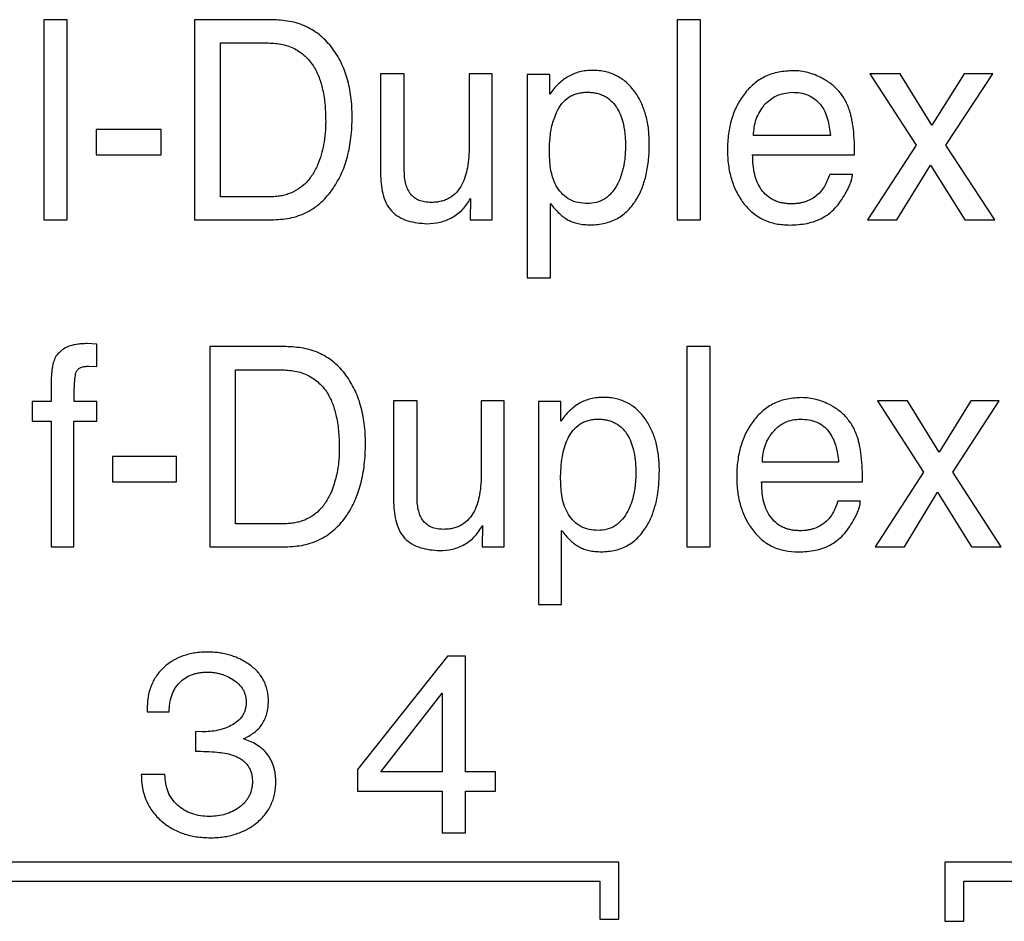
# Model space of a CAD drawing. Header units: inches. Extents: x -388 to 394, y -298 to 253.
# Tile 22 of 31: x 313 to 324, y -23 to -14. Entities that reach past the tile are written whole.
import ezdxf

# ---------------------------------------------------------------- set-up
doc = ezdxf.new("R2010")
doc.units = ezdxf.units.IN

msp = doc.modelspace()

# ---------------------------------------------------------------- linework, layer by layer
at = {"color": 7, "linetype": 'Continuous'}
for p, q in [((313.7277, -13.8061), (313.4817, -13.8061)), ((313.4817, -13.8061), (313.4817, -15.9145)), ((313.7277, -15.9145), (313.7277, -13.8061)), ((315.0702, -13.8061), (315.0702, -15.9145)), ((315.8822, -13.8061), (315.0702, -13.8061)), ((320.1528, -13.8061), (320.1528, -15.9145)), ((320.3987, -13.8061), (320.1528, -13.8061)), ((320.3987, -15.9145), (320.3987, -13.8061)), ((315.3434, -15.6733), (315.3434, -14.0504)), ((315.3434, -14.0504), (315.8274, -14.0504)), ((317.0277, -14.3777), (317.0277, -15.4232)), ((317.2792, -14.3777), (317.0277, -14.3777)), ((317.2792, -15.3974), (317.2792, -14.3777)), ((317.9627, -14.3777), (317.9627, -15.1332)), ((318.2063, -14.3777), (317.9627, -14.3777)), ((318.2063, -15.9145), (318.2063, -14.3777)), ((318.5725, -14.3835), (318.5725, -16.5236)), ((318.8106, -14.3835), (318.5725, -14.3835)), ((318.8106, -14.5902), (318.8106, -14.3835)), ((322.1844, -14.3777), (322.6711, -15.1276)), ((322.5017, -14.3777), (322.1844, -14.3777)), ((322.8379, -14.9178), (322.5017, -14.3777)), ((323.1769, -14.3777), (322.8379, -14.9178)), ((322.9853, -15.1276), (323.4804, -14.3777)), ((323.4804, -14.3777), (323.1769, -14.3777)), ((314.7174, -14.9636), (314.0339, -14.9636)), ((314.0339, -14.9636), (314.0339, -15.231)), ((314.7174, -15.231), (314.7174, -14.9636)), ((321.7685, -15.0239), (320.9565, -15.0239)), ((322.6711, -15.1276), (322.1572, -15.9145)), ((323.4993, -15.9145), (322.9853, -15.1276)), ((314.0339, -15.231), (314.7174, -15.231)), ((320.9486, -15.231), (322.0231, -15.231)), ((322.4686, -15.9145), (322.8213, -15.3398)), ((322.8213, -15.3398), (323.1852, -15.9145)), ((322.0011, -15.435), (321.7606, -15.435)), ((315.8302, -15.6733), (315.3434, -15.6733)), ((317.9765, -15.6906), (317.9737, -15.9145)), ((318.8188, -16.5236), (318.8188, -15.7423)), ((313.4817, -15.9145), (313.7277, -15.9145)), ((315.0702, -15.9145), (315.8795, -15.9145)), ((317.9737, -15.9145), (318.2063, -15.9145)), ((320.1528, -15.9145), (320.3987, -15.9145)), ((322.1572, -15.9145), (322.4686, -15.9145)), ((323.1852, -15.9145), (323.4993, -15.9145)), ((318.5725, -16.5236), (318.8188, -16.5236)), ((314.0419, -17.2229), (313.9392, -17.2175)), ((314.0419, -17.4586), (314.0419, -17.2229)), ((315.229, -17.2488), (315.229, -19.3572)), ((316.0321, -17.2488), (315.229, -17.2488)), ((320.2565, -17.2488), (320.2565, -19.3572)), ((320.4997, -17.2488), (320.2565, -17.2488)), ((320.4997, -19.3572), (320.4997, -17.2488)), ((313.9554, -17.4558), (314.0419, -17.4586)), ((315.4995, -19.1161), (315.4995, -17.4931)), ((315.4995, -17.4931), (315.978, -17.4931)), ((313.5578, -17.6911), (313.5578, -17.8262)), ((313.3577, -17.8262), (313.3577, -18.0329)), ((313.5578, -17.8262), (313.3577, -17.8262)), ((314.0419, -17.8262), (313.8011, -17.8262)), ((314.0419, -18.0329), (314.0419, -17.8262)), ((317.1655, -17.8203), (317.1655, -18.866)), ((317.4143, -17.8203), (317.1655, -17.8203)), ((317.4143, -18.8401), (317.4143, -17.8203)), ((318.0902, -17.8203), (318.0902, -18.5758)), ((318.331, -17.8203), (318.0902, -17.8203)), ((318.331, -19.3572), (318.331, -17.8203)), ((318.6931, -17.8262), (318.6931, -19.9663)), ((318.9284, -17.8262), (318.6931, -17.8262)), ((318.9284, -18.0329), (318.9284, -17.8262)), ((322.2656, -17.8203), (322.7469, -18.5703)), ((322.5792, -17.8203), (322.2656, -17.8203)), ((322.912, -18.3605), (322.5792, -17.8203)), ((323.2471, -17.8203), (322.912, -18.3605)), ((323.058, -18.5703), (323.5472, -17.8203)), ((323.5472, -17.8203), (323.2471, -17.8203)), ((313.3577, -18.0329), (313.5578, -18.0329)), ((313.5578, -18.0329), (313.5578, -19.3572)), ((313.7983, -19.3572), (313.7983, -18.0329)), ((313.7983, -18.0329), (314.0419, -18.0329)), ((314.2045, -18.4064), (314.2045, -18.6737)), ((314.8804, -18.4064), (314.2045, -18.4064)), ((314.8804, -18.6737), (314.8804, -18.4064)), ((321.8547, -18.4667), (321.0516, -18.4667)), ((322.7469, -18.5703), (322.2384, -19.3572)), ((323.5662, -19.3572), (323.058, -18.5703)), ((314.2045, -18.6737), (314.8804, -18.6737)), ((321.0433, -18.6737), (322.1062, -18.6737)), ((322.5468, -19.3572), (322.8958, -18.7825)), ((322.8958, -18.7825), (323.2555, -19.3572)), ((322.0844, -18.8777), (321.8464, -18.8777)), ((315.9808, -19.1161), (315.4995, -19.1161)), ((318.1036, -19.1333), (318.1009, -19.3572)), ((318.9367, -19.9663), (318.9367, -19.185)), ((313.5578, -19.3572), (313.7983, -19.3572)), ((315.229, -19.3572), (316.0293, -19.3572)), ((318.1009, -19.3572), (318.331, -19.3572)), ((320.2565, -19.3572), (320.4997, -19.3572)), ((322.2384, -19.3572), (322.5468, -19.3572)), ((323.2555, -19.3572), (323.5662, -19.3572)), ((318.6931, -19.9663), (318.9367, -19.9663)), ((317.7336, -20.5086), (316.7848, -21.7037)), ((317.9245, -20.5086), (317.7336, -20.5086)), ((317.9245, -21.7264), (317.9245, -20.5086)), ((317.0315, -21.7264), (317.6778, -20.8985)), ((317.6778, -20.8985), (317.6778, -21.7264)), ((314.5697, -21.0697), (314.5697, -21.0949)), ((314.5697, -21.0949), (314.8032, -21.0949)), ((315.0781, -21.3037), (315.0781, -21.51)), ((315.1484, -21.3061), (315.0781, -21.3037)), ((314.7584, -21.7567), (314.509, -21.7567)), ((316.7848, -21.7037), (316.7848, -21.9303)), ((317.6778, -21.7264), (317.0315, -21.7264)), ((318.2394, -21.7264), (317.9245, -21.7264)), ((318.2394, -21.9303), (318.2394, -21.7264)), ((316.7848, -21.9303), (317.6778, -21.9303)), ((317.6778, -21.9303), (317.6778, -22.3706)), ((317.9245, -22.3706), (317.9245, -21.9303)), ((317.9245, -21.9303), (318.2394, -21.9303)), ((317.6778, -22.3706), (317.9245, -22.3706)), ((319.5385, -22.6797), (308.569, -22.6797)), ((319.5385, -23.2791), (319.5385, -22.6797)), ((322.9733, -22.6797), (322.9733, -23.3012)), ((333.9424, -22.6797), (322.9733, -22.6797)), ((308.7688, -22.8795), (319.3387, -22.8795)), ((319.3387, -22.8795), (319.3387, -23.2791)), ((323.1731, -23.3012), (323.1731, -22.8795)), ((323.1731, -22.8795), (333.7426, -22.8795)), ((319.3387, -23.2791), (319.5385, -23.2791)), ((322.9733, -23.3012), (323.1731, -23.3012))]:
    msp.add_line(p, q, dxfattribs=at)
for points, knots in [([(316.5303, -15.5841), (316.5619, -15.5314), (316.6253, -15.4258), (316.675, -15.276), (316.7033, -15.1499), (316.7187, -15.0464), (316.7279, -14.9392), (316.7307, -14.8301), (316.7277, -14.7224), (316.7183, -14.6195), (316.7021, -14.5203), (316.6796, -14.4276), (316.6503, -14.3392), (316.6147, -14.2568), (316.5721, -14.1792), (316.5224, -14.106), (316.465, -14.0371), (316.3999, -13.975), (316.3279, -13.9223), (316.2213, -13.8638), (316.0714, -13.8156), (315.9453, -13.8093), (315.8822, -13.8061)], [0, 0, 0, 0, 0.1839651, 0.3685526, 0.4701763, 0.5716275, 0.6821368, 0.7927188, 0.8989538, 1.0051438, 1.1025794, 1.2000255, 1.2909456, 1.3818276, 1.4689007, 1.5560351, 1.6468274, 1.7375241, 1.8253979, 1.9133708, 2.1019837, 2.2909314, 2.2909314, 2.2909314, 2.2909314]), ([(315.8274, -14.0504), (315.8781, -14.0526), (315.9791, -14.057), (316.121, -14.1025), (316.2383, -14.1852), (316.3265, -14.2905), (316.3856, -14.4128), (316.4244, -14.5531), (316.4475, -14.7089), (316.4499, -14.8213), (316.451, -14.8775)], [0, 0, 0, 0, 0.1516013, 0.3026048, 0.4395313, 0.5768316, 0.7100651, 0.8437381, 1.0124802, 1.1809427, 1.1809427, 1.1809427, 1.1809427]), ([(319.8603, -15.1132), (319.8589, -15.0637), (319.856, -14.9648), (319.8335, -14.8451), (319.806, -14.7553), (319.7817, -14.6939), (319.7527, -14.6357), (319.7182, -14.5795), (319.6774, -14.5254), (319.6304, -14.476), (319.5788, -14.4338), (319.5235, -14.3994), (319.464, -14.3729), (319.4003, -14.3538), (319.3334, -14.3427), (319.2644, -14.3393), (319.1955, -14.3428), (319.129, -14.3544), (319.0662, -14.3745), (319.0075, -14.4023), (318.953, -14.4384), (318.9016, -14.4824), (318.8534, -14.5328), (318.8248, -14.5711), (318.8106, -14.5902)], [0, 0, 0, 0, 0.148338, 0.2965945, 0.3634039, 0.4301746, 0.4942278, 0.5583112, 0.6277854, 0.6972339, 0.7622634, 0.827271, 0.8921469, 0.957032, 1.0260598, 1.0951722, 1.1639695, 1.2326673, 1.2969783, 1.3612755, 1.4268207, 1.4924454, 1.5640288, 1.6355383, 1.6355383, 1.6355383, 1.6355383]), ([(321.3751, -14.3432), (321.3244, -14.3459), (321.2232, -14.3513), (321.1028, -14.3914), (321.0169, -14.4397), (320.9584, -14.4834), (320.9053, -14.5349), (320.858, -14.592), (320.8164, -14.6523), (320.7804, -14.7159), (320.7503, -14.7833), (320.7256, -14.8549), (320.7066, -14.9298), (320.693, -15.0093), (320.685, -15.0916), (320.6825, -15.1749), (320.6849, -15.2569), (320.6925, -15.3354), (320.7055, -15.4113), (320.7236, -15.4828), (320.7472, -15.5513), (320.7759, -15.6158), (320.8099, -15.677), (320.8495, -15.7347), (320.8948, -15.7888), (320.9456, -15.8371), (321.0012, -15.8782), (321.0824, -15.9236), (321.196, -15.9613), (321.2915, -15.9664), (321.3392, -15.9689)], [0, 0, 0, 0, 0.1517143, 0.3032438, 0.3750792, 0.4468133, 0.5216139, 0.5965231, 0.6688957, 0.7411916, 0.8154929, 0.8898339, 0.9683746, 1.0469085, 1.1315391, 1.2161946, 1.296913, 1.3776054, 1.4525768, 1.5275472, 1.5986301, 1.6697015, 1.7390277, 1.8083841, 1.8793715, 1.9503027, 2.0181962, 2.0861549, 2.2290179, 2.372067, 2.372067, 2.372067, 2.372067]), ([(321.6786, -14.4207), (321.6547, -14.4094), (321.6069, -14.3867), (321.5314, -14.3622), (321.4538, -14.3462), (321.4013, -14.3442), (321.3751, -14.3432)], [0, 0, 0, 0, 0.07931607, 0.1586864, 0.23743557, 0.31605586, 0.31605586, 0.31605586, 0.31605586]), ([(322.0231, -15.231), (322.0227, -15.1854), (322.0217, -15.0942), (322.0133, -14.985), (322.0025, -14.9035), (321.9933, -14.8522), (321.982, -14.8042), (321.9677, -14.7559), (321.9486, -14.7052), (321.9237, -14.6536), (321.8939, -14.6053), (321.8476, -14.5454), (321.778, -14.4789), (321.7117, -14.4401), (321.6786, -14.4207)], [0, 0, 0, 0, 0.13672311, 0.27342302, 0.32833214, 0.3832203, 0.42972647, 0.4762511, 0.53419022, 0.59209958, 0.64803348, 0.7040332, 0.8189452, 0.93381962, 0.93381962, 0.93381962, 0.93381962]), ([(318.8843, -14.7769), (318.9009, -14.747), (318.9341, -14.6873), (318.9977, -14.6292), (319.0564, -14.5979), (319.1037, -14.5816), (319.1542, -14.5722), (319.2064, -14.5694), (319.2583, -14.5718), (319.3077, -14.58), (319.3542, -14.5939), (319.4111, -14.6202), (319.4732, -14.6701), (319.5288, -14.7453), (319.5666, -14.8288), (319.5868, -14.9035), (319.598, -14.9672), (319.6043, -15.0213), (319.6081, -15.0777), (319.6092, -15.136), (319.608, -15.1941), (319.6041, -15.2503), (319.5975, -15.3048), (319.5884, -15.3562), (319.5764, -15.4057), (319.5631, -15.4484), (319.549, -15.4857), (319.5393, -15.5068), (319.5345, -15.5174)], [0, 0, 0, 0, 0.1022346, 0.2040698, 0.2525395, 0.3009934, 0.3535236, 0.4061357, 0.4576171, 0.5090545, 0.5559509, 0.6027791, 0.6965248, 0.7911666, 0.8807157, 0.9700655, 1.0224999, 1.0748957, 1.1334091, 1.1919428, 1.2497674, 1.3075781, 1.3609713, 1.4143698, 1.4639788, 1.513572, 1.5485129, 1.5834648, 1.5834648, 1.5834648, 1.5834648]), ([(321.0702, -14.7039), (321.1116, -14.6664), (321.1946, -14.5912), (321.3057, -14.5772), (321.3613, -14.5703)], [0, 0, 0, 0, 0.16354227, 0.3273515, 0.3273515, 0.3273515, 0.3273515]), ([(321.3613, -14.5703), (321.391, -14.5714), (321.4503, -14.5736), (321.5343, -14.5972), (321.6065, -14.6404), (321.6863, -14.7187), (321.7468, -14.8521), (321.7612, -14.9663), (321.7685, -15.0239)], [0, 0, 0, 0, 0.08892122, 0.17763796, 0.25831813, 0.33896278, 0.50984857, 0.6838808, 0.6838808, 0.6838808, 0.6838808]), ([(320.9565, -15.0239), (320.9617, -14.9656), (320.9719, -14.8491), (321.0375, -14.7522), (321.0702, -14.7039)], [0, 0, 0, 0, 0.17265029, 0.3446263, 0.3446263, 0.3446263, 0.3446263]), ([(318.8078, -15.2021), (318.808, -15.1811), (318.8084, -15.1392), (318.8141, -15.0458), (318.8287, -14.9216), (318.8658, -14.825), (318.8843, -14.7769)], [0, 0, 0, 0, 0.06278609, 0.12570721, 0.28088829, 0.43500645, 0.43500645, 0.43500645, 0.43500645]), ([(316.451, -14.8775), (316.4501, -14.9183), (316.4482, -14.9999), (316.4321, -15.1177), (316.4061, -15.23), (316.3678, -15.3374), (316.3143, -15.4407), (316.2428, -15.5309), (316.1553, -15.5993), (316.0741, -15.6381), (316.0046, -15.6574), (315.9488, -15.6671), (315.8905, -15.6725), (315.8503, -15.673), (315.8302, -15.6733)], [0, 0, 0, 0, 0.1222766, 0.2445966, 0.3560127, 0.4676134, 0.5858002, 0.7035354, 0.8099432, 0.9162085, 0.9710567, 1.0258777, 1.0861572, 1.1464291, 1.1464291, 1.1464291, 1.1464291]), ([(317.9627, -15.1332), (317.962, -15.1722), (317.9606, -15.2501), (317.9469, -15.3582), (317.9239, -15.4563), (317.8884, -15.544), (317.8345, -15.6238), (317.7723, -15.6775), (317.714, -15.7054), (317.666, -15.7202), (317.6147, -15.7289), (317.5674, -15.7312), (317.5265, -15.7297), (317.4934, -15.7258), (317.4622, -15.7192), (317.4254, -15.7069), (317.3845, -15.6831), (317.3437, -15.6437), (317.314, -15.5939), (317.2934, -15.5344), (317.2811, -15.4683), (317.2799, -15.421), (317.2792, -15.3974)], [0, 0, 0, 0, 0.1168589, 0.2337521, 0.3260586, 0.4185692, 0.5160675, 0.6124241, 0.6607255, 0.7091564, 0.7627821, 0.8163885, 0.8509638, 0.8855134, 0.9160448, 0.9465922, 1.001504, 1.056456, 1.1148997, 1.1736809, 1.244681, 1.3155146, 1.3155146, 1.3155146, 1.3155146]), ([(318.8188, -15.7423), (318.8336, -15.7607), (318.8631, -15.7975), (318.9096, -15.8452), (318.9567, -15.8856), (319.0046, -15.917), (319.0566, -15.9396), (319.1028, -15.9525), (319.1419, -15.9595), (319.1743, -15.9634), (319.2079, -15.9657), (319.2563, -15.9667), (319.3183, -15.9636), (319.3914, -15.9513), (319.4604, -15.9299), (319.5242, -15.9002), (319.5829, -15.8616), (319.6369, -15.8143), (319.6853, -15.7589), (319.7395, -15.6791), (319.7903, -15.5718), (319.8317, -15.43), (319.8564, -15.2762), (319.859, -15.1675), (319.8603, -15.1132)], [0, 0, 0, 0, 0.0707283, 0.1415488, 0.1993027, 0.2568534, 0.3126646, 0.3685991, 0.4002598, 0.4318796, 0.4665437, 0.5012418, 0.5769352, 0.6526092, 0.722851, 0.7930604, 0.8629903, 0.9329531, 1.0078628, 1.0828016, 1.2220035, 1.3616873, 1.5247821, 1.6876479, 1.6876479, 1.6876479, 1.6876479]), ([(319.2068, -15.7423), (319.1749, -15.7405), (319.1113, -15.737), (319.0215, -15.7049), (318.9469, -15.6488), (318.8685, -15.5507), (318.8142, -15.3961), (318.81, -15.267), (318.8078, -15.2021)], [0, 0, 0, 0, 0.09541892, 0.19058337, 0.28098449, 0.3718914, 0.5640646, 0.75858374, 0.75858374, 0.75858374, 0.75858374]), ([(321.7606, -15.435), (321.7445, -15.4787), (321.7122, -15.566), (321.6347, -15.6547), (321.5586, -15.7026), (321.5075, -15.7232), (321.4645, -15.7345), (321.4302, -15.7406), (321.3948, -15.7442), (321.3539, -15.7455), (321.3082, -15.7436), (321.2599, -15.7367), (321.2141, -15.7248), (321.1582, -15.7027), (321.0956, -15.6611), (321.0362, -15.5957), (320.9951, -15.5186), (320.9676, -15.431), (320.9512, -15.3345), (320.9495, -15.2655), (320.9486, -15.231)], [0, 0, 0, 0, 0.1392259, 0.2776633, 0.342843, 0.4079886, 0.442079, 0.4761277, 0.5123569, 0.5486224, 0.5989227, 0.6491969, 0.6948714, 0.7405744, 0.8290144, 0.9176539, 1.0030548, 1.0887259, 1.192263, 1.2956317, 1.2956317, 1.2956317, 1.2956317]), ([(317.0277, -15.4232), (317.031, -15.4952), (317.0374, -15.6365), (317.1278, -15.8352), (317.3155, -15.9389), (317.4493, -15.9495), (317.5173, -15.9548)], [0, 0, 0, 0, 0.21586588, 0.42351538, 0.62095826, 0.82455914, 0.82455914, 0.82455914, 0.82455914]), ([(321.9356, -15.6217), (321.9438, -15.6059), (321.9602, -15.5744), (321.9807, -15.5277), (321.9958, -15.4811), (321.9993, -15.4503), (322.0011, -15.435)], [0, 0, 0, 0, 0.05326942, 0.10658045, 0.15305439, 0.1993296, 0.1993296, 0.1993296, 0.1993296]), ([(319.5345, -15.5174), (319.5328, -15.5209), (319.5294, -15.5279), (319.5176, -15.5508), (319.4976, -15.5852), (319.4663, -15.627), (319.431, -15.663), (319.3794, -15.7021), (319.3038, -15.7351), (319.2391, -15.7399), (319.2068, -15.7423)], [0, 0, 0, 0, 0.01165823, 0.02332158, 0.07714367, 0.13092607, 0.17941889, 0.22793814, 0.32463743, 0.42142261, 0.42142261, 0.42142261, 0.42142261]), ([(315.8795, -15.9145), (315.944, -15.911), (316.0731, -15.9042), (316.2561, -15.8404), (316.4142, -15.7317), (316.4916, -15.6333), (316.5303, -15.5841)], [0, 0, 0, 0, 0.19316726, 0.38625703, 0.57327972, 0.76004762, 0.76004762, 0.76004762, 0.76004762]), ([(321.3392, -15.9689), (321.4007, -15.9659), (321.5231, -15.96), (321.6981, -15.8968), (321.8418, -15.7783), (321.9043, -15.674), (321.9356, -15.6217)], [0, 0, 0, 0, 0.18375027, 0.36644169, 0.54776599, 0.72962328, 0.72962328, 0.72962328, 0.72962328]), ([(317.5173, -15.9548), (317.564, -15.9518), (317.6575, -15.9457), (317.789, -15.8931), (317.9016, -15.8076), (317.9516, -15.7295), (317.9765, -15.6906)], [0, 0, 0, 0, 0.13960497, 0.2797004, 0.41830086, 0.55602105, 0.55602105, 0.55602105, 0.55602105]), ([(313.9392, -17.2175), (313.9202, -17.2177), (313.882, -17.2181), (313.8015, -17.2276), (313.6969, -17.2555), (313.638, -17.3185), (313.6091, -17.3494)], [0, 0, 0, 0, 0.05688577, 0.1144137, 0.24415411, 0.36867162, 0.36867162, 0.36867162, 0.36867162]), ([(316.0293, -19.3572), (316.0932, -19.3536), (316.2208, -19.3465), (316.3721, -19.2935), (316.4788, -19.2295), (316.5511, -19.1717), (316.6164, -19.104), (316.6731, -19.0293), (316.7208, -18.9509), (316.7611, -18.8688), (316.7948, -18.7822), (316.8227, -18.6895), (316.8441, -18.5925), (316.8594, -18.4891), (316.8685, -18.3819), (316.8712, -18.2728), (316.8683, -18.1651), (316.859, -18.0622), (316.843, -17.963), (316.8207, -17.8704), (316.7917, -17.7819), (316.7566, -17.6996), (316.7145, -17.622), (316.6654, -17.5488), (316.6087, -17.4799), (316.5443, -17.4177), (316.4731, -17.3651), (316.3676, -17.3065), (316.2193, -17.2583), (316.0945, -17.252), (316.0321, -17.2488)], [0, 0, 0, 0, 0.1912638, 0.3821777, 0.4729269, 0.5636163, 0.6590633, 0.754556, 0.844298, 0.934021, 1.028425, 1.1228353, 1.2243299, 1.3258351, 1.4363661, 1.5469181, 1.6531484, 1.7593464, 1.8567356, 1.9541328, 2.0449058, 2.1356419, 2.2224116, 2.3092418, 2.3995782, 2.4898191, 2.5770333, 2.6643458, 2.8510411, 3.0380641, 3.0380641, 3.0380641, 3.0380641]), ([(313.6091, -17.3494), (313.6046, -17.3582), (313.5956, -17.3758), (313.5744, -17.4404), (313.558, -17.5464), (313.5579, -17.6428), (313.5578, -17.6911)], [0, 0, 0, 0, 0.0295802, 0.05928765, 0.20356705, 0.34854859, 0.34854859, 0.34854859, 0.34854859]), ([(313.8011, -17.8262), (313.8011, -17.8106), (313.8012, -17.7796), (313.802, -17.7334), (313.8032, -17.6876), (313.8049, -17.6446), (313.8074, -17.6042), (313.8111, -17.5703), (313.816, -17.5407), (313.8227, -17.5182), (313.8318, -17.4993), (313.8429, -17.4848), (313.8571, -17.4743), (313.88, -17.4633), (313.9134, -17.4563), (313.9414, -17.456), (313.9554, -17.4558)], [0, 0, 0, 0, 0.04662908, 0.09325936, 0.13862961, 0.18400077, 0.22214778, 0.26030445, 0.28612945, 0.3119925, 0.33055775, 0.34890926, 0.36590915, 0.38308406, 0.42490478, 0.46693077, 0.46693077, 0.46693077, 0.46693077]), ([(315.978, -17.4931), (316.0281, -17.4953), (316.1281, -17.4998), (316.2686, -17.5454), (316.3845, -17.6282), (316.4717, -17.7334), (316.53, -17.8556), (316.5684, -17.9959), (316.5912, -18.1516), (316.5935, -18.264), (316.5947, -18.3202)], [0, 0, 0, 0, 0.150044, 0.2994841, 0.4355029, 0.5719512, 0.7050129, 0.8384857, 1.0071932, 1.1756285, 1.1756285, 1.1756285, 1.1756285]), ([(319.9667, -18.5559), (319.9653, -18.5064), (319.9625, -18.4075), (319.9402, -18.2879), (319.913, -18.198), (319.8889, -18.1367), (319.8602, -18.0785), (319.8261, -18.0223), (319.7858, -17.9682), (319.7394, -17.9188), (319.6883, -17.8766), (319.6336, -17.8421), (319.5748, -17.8156), (319.5119, -17.7965), (319.4457, -17.7854), (319.3774, -17.782), (319.3092, -17.7855), (319.2434, -17.7971), (319.1813, -17.8172), (319.1232, -17.8451), (319.0693, -17.8811), (319.0183, -17.9251), (318.9707, -17.9755), (318.9425, -18.0138), (318.9284, -18.0329)], [0, 0, 0, 0, 0.1483103, 0.2965423, 0.3632744, 0.429967, 0.4938487, 0.5577623, 0.6268865, 0.695982, 0.7605154, 0.8250275, 0.8892694, 0.9535187, 1.0218038, 1.0901766, 1.1582248, 1.2261695, 1.2898989, 1.3536194, 1.4187523, 1.4839629, 1.5552055, 1.6263751, 1.6263751, 1.6263751, 1.6263751]), ([(321.4654, -17.7859), (321.4153, -17.7886), (321.3151, -17.794), (321.196, -17.8341), (321.1111, -17.8824), (321.0532, -17.9261), (321.0005, -17.9776), (320.9537, -18.0347), (320.9126, -18.095), (320.877, -18.1587), (320.8473, -18.226), (320.8229, -18.2977), (320.8042, -18.3725), (320.7907, -18.452), (320.7828, -18.5343), (320.7804, -18.6176), (320.7828, -18.6997), (320.7903, -18.7781), (320.8031, -18.854), (320.821, -18.9255), (320.8443, -18.994), (320.8727, -19.0585), (320.9064, -19.1196), (320.9456, -19.1774), (320.9904, -19.2314), (321.0406, -19.2798), (321.0955, -19.3209), (321.1759, -19.3663), (321.2884, -19.4039), (321.3829, -19.4091), (321.4302, -19.4116)], [0, 0, 0, 0, 0.1501338, 0.3000839, 0.3713867, 0.4425964, 0.5170913, 0.5916857, 0.663804, 0.7358522, 0.8100315, 0.8842472, 0.9627492, 1.0412456, 1.1258813, 1.210541, 1.2912442, 1.3719218, 1.4468509, 1.5217802, 1.5927643, 1.6637343, 1.7328742, 1.8020484, 1.872655, 1.9432003, 2.0105762, 2.0780196, 2.2195226, 2.3612063, 2.3612063, 2.3612063, 2.3612063]), ([(321.7654, -17.8634), (321.7418, -17.8521), (321.6946, -17.8294), (321.62, -17.8049), (321.5432, -17.7889), (321.4913, -17.7869), (321.4654, -17.7859)], [0, 0, 0, 0, 0.07851969, 0.15709925, 0.23498095, 0.31272872, 0.31272872, 0.31272872, 0.31272872]), ([(322.1062, -18.6737), (322.1057, -18.6281), (322.1048, -18.5369), (322.0965, -18.4277), (322.0859, -18.3462), (322.0768, -18.2949), (322.0656, -18.2469), (322.0515, -18.1986), (322.0327, -18.1479), (322.008, -18.0963), (321.9785, -18.048), (321.9328, -17.9882), (321.864, -17.9217), (321.7983, -17.8828), (321.7654, -17.8634)], [0, 0, 0, 0, 0.13670901, 0.27339626, 0.32829217, 0.38316651, 0.42963892, 0.47613097, 0.53396529, 0.59176739, 0.64750123, 0.70330292, 0.81749161, 0.9316339, 0.9316339, 0.9316339, 0.9316339]), ([(318.9256, -18.6448), (318.9264, -18.6049), (318.9279, -18.5251), (318.9416, -18.4134), (318.9641, -18.3105), (318.9992, -18.217), (319.0518, -18.1307), (319.1134, -18.0718), (319.1716, -18.0406), (319.2183, -18.0243), (319.2683, -18.0149), (319.32, -18.012), (319.3714, -18.0145), (319.4202, -18.0227), (319.4662, -18.0366), (319.5227, -18.0629), (319.5841, -18.1129), (319.639, -18.1881), (319.6764, -18.2715), (319.6963, -18.3462), (319.7073, -18.4099), (319.7136, -18.464), (319.7174, -18.5204), (319.7178, -18.5594), (319.718, -18.5789)], [0, 0, 0, 0, 0.1196305, 0.2392593, 0.3369863, 0.4350914, 0.5373294, 0.6381687, 0.6861435, 0.7342062, 0.7862301, 0.8383087, 0.88921, 0.940071, 0.9865338, 1.0329294, 1.1262121, 1.2203999, 1.3098027, 1.3990065, 1.4514306, 1.503815, 1.5623267, 1.6208635, 1.6208635, 1.6208635, 1.6208635]), ([(321.0516, -18.4667), (321.0528, -18.4373), (321.0553, -18.3785), (321.0733, -18.3073), (321.0947, -18.2539), (321.1141, -18.2161), (321.1369, -18.1801), (321.1629, -18.1464), (321.1917, -18.1153), (321.2228, -18.0879), (321.2562, -18.0645), (321.3038, -18.039), (321.3694, -18.0175), (321.4242, -18.0144), (321.4516, -18.0129)], [0, 0, 0, 0, 0.08809413, 0.17618527, 0.21839928, 0.26057977, 0.30335963, 0.34616516, 0.38822239, 0.43024395, 0.47020547, 0.51021176, 0.59229523, 0.67439172, 0.67439172, 0.67439172, 0.67439172]), ([(321.4516, -18.0129), (321.481, -18.014), (321.5397, -18.0163), (321.6229, -18.0399), (321.6943, -18.0832), (321.7734, -18.1616), (321.8332, -18.295), (321.8474, -18.4091), (321.8547, -18.4667)], [0, 0, 0, 0, 0.08802855, 0.1758436, 0.25599718, 0.3361477, 0.50687857, 0.68072741, 0.68072741, 0.68072741, 0.68072741]), ([(316.5947, -18.3202), (316.5944, -18.3411), (316.594, -18.383), (316.5875, -18.4817), (316.5688, -18.6161), (316.53, -18.7235), (316.5106, -18.7771)], [0, 0, 0, 0, 0.06276494, 0.1256052, 0.29668847, 0.46728116, 0.46728116, 0.46728116, 0.46728116]), ([(319.8344, -19.1388), (319.8453, -19.1191), (319.8669, -19.0797), (319.9146, -18.9662), (319.9589, -18.7909), (319.9641, -18.6343), (319.9667, -18.5559)], [0, 0, 0, 0, 0.06730739, 0.13468851, 0.36892982, 0.60394881, 0.60394881, 0.60394881, 0.60394881]), ([(318.0902, -18.5758), (318.0895, -18.6148), (318.0881, -18.6928), (318.0745, -18.8008), (318.0518, -18.899), (318.0166, -18.9866), (317.9634, -19.0664), (317.9019, -19.1202), (317.8441, -19.1481), (317.7966, -19.1629), (317.7458, -19.1716), (317.6989, -19.1739), (317.6585, -19.1724), (317.6259, -19.1685), (317.595, -19.1619), (317.5586, -19.1495), (317.5181, -19.1257), (317.4777, -19.0864), (317.4484, -19.0365), (317.4282, -18.977), (317.4161, -18.911), (317.4149, -18.8637), (317.4143, -18.8401)], [0, 0, 0, 0, 0.1168748, 0.2337699, 0.3260162, 0.4185, 0.5154989, 0.6113079, 0.6591599, 0.7071467, 0.7602654, 0.8133653, 0.8474878, 0.8815826, 0.9117813, 0.941999, 0.9966006, 1.0512343, 1.1094783, 1.168079, 1.2390631, 1.3098683, 1.3098683, 1.3098683, 1.3098683]), ([(319.3204, -19.185), (319.2889, -19.1832), (319.2259, -19.1797), (319.137, -19.1474), (319.0633, -19.0913), (318.9857, -18.9931), (318.9319, -18.8387), (318.9277, -18.7097), (318.9256, -18.6448)], [0, 0, 0, 0, 0.094474, 0.18869585, 0.27851884, 0.36888745, 0.56099916, 0.75537496, 0.75537496, 0.75537496, 0.75537496]), ([(319.718, -18.5789), (319.7177, -18.5982), (319.7173, -18.6368), (319.7133, -18.693), (319.7069, -18.7475), (319.695, -18.8141), (319.6746, -18.8937), (319.6477, -18.9519), (319.6343, -18.981)], [0, 0, 0, 0, 0.05784202, 0.11565118, 0.16899982, 0.22242023, 0.31853867, 0.41440869, 0.41440869, 0.41440869, 0.41440869]), ([(321.8464, -18.8777), (321.8306, -18.9214), (321.7991, -19.0085), (321.7225, -19.0973), (321.647, -19.1453), (321.5964, -19.1658), (321.5538, -19.1772), (321.5199, -19.1833), (321.485, -19.1869), (321.4445, -19.1882), (321.3993, -19.1863), (321.3514, -19.1794), (321.3061, -19.1675), (321.2507, -19.1454), (321.1889, -19.1035), (321.1075, -19.0127), (321.0504, -18.8628), (321.0457, -18.737), (321.0433, -18.6737)], [0, 0, 0, 0, 0.1386645, 0.2765025, 0.3411843, 0.4058351, 0.4395775, 0.473278, 0.5090467, 0.5448499, 0.5946644, 0.6444636, 0.689744, 0.7350239, 0.8227743, 0.91085, 1.0977845, 1.2876589, 1.2876589, 1.2876589, 1.2876589]), ([(316.5106, -18.7771), (316.4937, -18.8125), (316.4599, -18.8833), (316.3887, -18.9734), (316.3023, -19.042), (316.2218, -19.0808), (316.1531, -19.1001), (316.0979, -19.1098), (316.0403, -19.1152), (316.0006, -19.1158), (315.9808, -19.1161)], [0, 0, 0, 0, 0.11753322, 0.23500716, 0.3406668, 0.44613201, 0.50031108, 0.55446514, 0.61403798, 0.67360236, 0.67360236, 0.67360236, 0.67360236]), ([(317.1655, -18.866), (317.1687, -18.9379), (317.1748, -19.079), (317.2639, -19.2773), (317.4498, -19.3813), (317.5823, -19.392), (317.6496, -19.3975)], [0, 0, 0, 0, 0.21563593, 0.42299469, 0.61859609, 0.82013736, 0.82013736, 0.82013736, 0.82013736]), ([(322.0197, -19.0644), (322.0278, -19.0487), (322.044, -19.0171), (322.064, -18.9703), (322.0792, -18.9238), (322.0827, -18.893), (322.0844, -18.8777)], [0, 0, 0, 0, 0.05310112, 0.10627007, 0.15276285, 0.19902508, 0.19902508, 0.19902508, 0.19902508]), ([(319.6343, -18.981), (319.6171, -19.0104), (319.5828, -19.0691), (319.5076, -19.1374), (319.4165, -19.1778), (319.3524, -19.1826), (319.3204, -19.185)], [0, 0, 0, 0, 0.10182456, 0.20327967, 0.29904682, 0.39477837, 0.39477837, 0.39477837, 0.39477837]), ([(321.4302, -19.4116), (321.491, -19.4086), (321.6121, -19.4026), (321.7853, -19.3392), (321.9272, -19.2207), (321.9888, -19.1166), (322.0197, -19.0644)], [0, 0, 0, 0, 0.1817326, 0.36241607, 0.54274234, 0.72367055, 0.72367055, 0.72367055, 0.72367055]), ([(317.6496, -19.3975), (317.6958, -19.3944), (317.7885, -19.3883), (317.9187, -19.3357), (318.0298, -19.2499), (318.0791, -19.1721), (318.1036, -19.1333)], [0, 0, 0, 0, 0.13830643, 0.27705492, 0.41473314, 0.55164785, 0.55164785, 0.55164785, 0.55164785]), ([(318.9367, -19.185), (318.9512, -19.2034), (318.9804, -19.2402), (319.0264, -19.2878), (319.073, -19.3283), (319.1203, -19.3598), (319.1718, -19.3824), (319.2176, -19.3952), (319.2563, -19.4022), (319.2883, -19.4061), (319.3214, -19.4084), (319.3692, -19.4094), (319.4306, -19.4063), (319.5029, -19.394), (319.5713, -19.3728), (319.6568, -19.3323), (319.7525, -19.2577), (319.8071, -19.1784), (319.8344, -19.1388)], [0, 0, 0, 0, 0.0703745, 0.1408466, 0.1982031, 0.2553445, 0.3106828, 0.3661541, 0.3974122, 0.4286273, 0.4627972, 0.4970024, 0.5719726, 0.646916, 0.7165247, 0.7861702, 0.9298223, 1.0737311, 1.0737311, 1.0737311, 1.0737311]), ([(314.9044, -20.5241), (314.8935, -20.5291), (314.8717, -20.5392), (314.8334, -20.5606), (314.7904, -20.5893), (314.7448, -20.6272), (314.7036, -20.6695), (314.6676, -20.7158), (314.6371, -20.766), (314.603, -20.8401), (314.5751, -20.942), (314.5715, -21.0271), (314.5697, -21.0697)], [0, 0, 0, 0, 0.03599086, 0.07198013, 0.1313976, 0.19082422, 0.24951745, 0.30818197, 0.36663924, 0.42514653, 0.55259638, 0.68021902, 0.68021902, 0.68021902, 0.68021902]), ([(315.5839, -21.3791), (315.622, -21.3601), (315.6979, -21.322), (315.7727, -21.2447), (315.8125, -21.1719), (315.8333, -21.1124), (315.8454, -21.0485), (315.8489, -20.9844), (315.8457, -20.9232), (315.8363, -20.8666), (315.8199, -20.8126), (315.7972, -20.762), (315.7678, -20.7147), (315.7318, -20.6703), (315.6896, -20.6297), (315.6433, -20.594), (315.5952, -20.5633), (315.5457, -20.5372), (315.4942, -20.5151), (315.4405, -20.497), (315.3849, -20.483), (315.3268, -20.473), (315.2672, -20.4671), (315.204, -20.4651), (315.1384, -20.4674), (315.0724, -20.4748), (315.009, -20.4875), (314.9611, -20.5017), (314.9264, -20.5146), (314.9117, -20.5209), (314.9044, -20.5241)], [0, 0, 0, 0, 0.1271749, 0.2537319, 0.3144262, 0.3751522, 0.4419932, 0.508914, 0.5672588, 0.6255053, 0.6806952, 0.7358997, 0.7915919, 0.8472878, 0.9069472, 0.9666415, 1.022391, 1.0781155, 1.1342064, 1.1903019, 1.2481531, 1.3060038, 1.3668722, 1.4277616, 1.4957052, 1.563633, 1.6265485, 1.6894526, 1.713445, 1.7374406, 1.7374406, 1.7374406, 1.7374406]), ([(314.8032, -21.0949), (314.8043, -21.0655), (314.8063, -21.0068), (314.8264, -20.9237), (314.861, -20.8496), (314.9082, -20.7872), (314.9682, -20.7377), (315.0263, -20.708), (315.0767, -20.6919), (315.1181, -20.6832), (315.1614, -20.6781), (315.2036, -20.6766), (315.2432, -20.6779), (315.2795, -20.6816), (315.3151, -20.6879), (315.3611, -20.6997), (315.4169, -20.7207), (315.4575, -20.7453), (315.4778, -20.7577)], [0, 0, 0, 0, 0.08802221, 0.17607187, 0.25413445, 0.33212045, 0.40876877, 0.4853301, 0.52630586, 0.56724677, 0.61211247, 0.65699664, 0.69387297, 0.73072296, 0.76639317, 0.8021002, 0.87322321, 0.94427545, 0.94427545, 0.94427545, 0.94427545]), ([(315.4778, -20.7577), (315.4976, -20.772), (315.5371, -20.8007), (315.5748, -20.8488), (315.5953, -20.8912), (315.606, -20.9241), (315.6122, -20.9587), (315.6142, -20.9954), (315.612, -21.0331), (315.6046, -21.0706), (315.5918, -21.1059), (315.5673, -21.1507), (315.5217, -21.1992), (315.4559, -21.2415), (315.3861, -21.2716), (315.3118, -21.292), (315.2322, -21.3041), (315.1764, -21.3055), (315.1484, -21.3061)], [0, 0, 0, 0, 0.07315634, 0.14610856, 0.18010726, 0.21407811, 0.24964776, 0.28527564, 0.32405031, 0.36278113, 0.39949061, 0.43615003, 0.51542316, 0.59577105, 0.66941418, 0.74265711, 0.82639985, 0.91019377, 0.91019377, 0.91019377, 0.91019377]), ([(315.9253, -21.8113), (315.9248, -21.8009), (315.9239, -21.78), (315.9202, -21.7464), (315.914, -21.7105), (315.9014, -21.6617), (315.8784, -21.6039), (315.8253, -21.5191), (315.7278, -21.4329), (315.6319, -21.3971), (315.5839, -21.3791)], [0, 0, 0, 0, 0.03129839, 0.06257953, 0.1014503, 0.14036146, 0.21367862, 0.28706665, 0.43943095, 0.59248967, 0.59248967, 0.59248967, 0.59248967]), ([(315.0781, -21.51), (315.1164, -21.5104), (315.193, -21.5111), (315.2967, -21.5182), (315.3889, -21.5293), (315.4589, -21.5457), (315.5163, -21.568), (315.5594, -21.592), (315.5968, -21.621), (315.6273, -21.6542), (315.6506, -21.6923), (315.6675, -21.7348), (315.6772, -21.7811), (315.6798, -21.8272), (315.6776, -21.8707), (315.671, -21.9105), (315.6597, -21.9485), (315.644, -21.9843), (315.6235, -22.0178), (315.5985, -22.0494), (315.5691, -22.0783), (315.5264, -22.1122), (315.4688, -22.1467), (315.393, -22.1764), (315.3113, -22.194), (315.2546, -22.196), (315.2263, -22.197)], [0, 0, 0, 0, 0.1147515, 0.2296617, 0.3116506, 0.3933747, 0.4445453, 0.4957337, 0.5408855, 0.5859419, 0.6300396, 0.6741853, 0.7226874, 0.7712773, 0.8122605, 0.8531618, 0.8920136, 0.9308789, 0.9701406, 1.0093959, 1.0514518, 1.0935716, 1.1727019, 1.2518782, 1.3368777, 1.4218144, 1.4218144, 1.4218144, 1.4218144]), ([(314.509, -21.7567), (314.5101, -21.7881), (314.5121, -21.8511), (314.53, -21.9442), (314.5573, -22.0252), (314.5917, -22.093), (314.6289, -22.1491), (314.6729, -22.2009), (314.7219, -22.2475), (314.7745, -22.2888), (314.8303, -22.3244), (314.8896, -22.3543), (314.9527, -22.3789), (315.0188, -22.3977), (315.089, -22.4113), (315.1617, -22.4193), (315.2345, -22.4217), (315.305, -22.4195), (315.3717, -22.4127), (315.4363, -22.4011), (315.4975, -22.3849), (315.5563, -22.3638), (315.612, -22.3383), (315.6649, -22.3081), (315.7158, -22.2725), (315.7638, -22.2311), (315.807, -22.1843), (315.8439, -22.1337), (315.8741, -22.0799), (315.8973, -22.0226), (315.9139, -21.9616), (315.9236, -21.8979), (315.9258, -21.8506), (315.9256, -21.8217), (315.9254, -21.8148), (315.9253, -21.8113)], [0, 0, 0, 0, 0.094264, 0.1888468, 0.2830704, 0.3497365, 0.4163315, 0.4847193, 0.5531657, 0.6190188, 0.6848262, 0.7513898, 0.8179755, 0.8876569, 0.9573391, 1.0321725, 1.1070273, 1.1754539, 1.2438568, 1.3079755, 1.3720891, 1.4335413, 1.4949982, 1.5556439, 1.6162913, 1.6808882, 1.7454853, 1.8069167, 1.8683232, 1.9301042, 1.9919058, 2.0575212, 2.1231545, 2.1335967, 2.1440363, 2.1440363, 2.1440363, 2.1440363]), ([(315.2263, -22.197), (315.1948, -22.1957), (315.1317, -22.1931), (315.0414, -22.1705), (314.9592, -22.1324), (314.8884, -22.0801), (314.8306, -22.0146), (314.7875, -21.9369), (314.7625, -21.8492), (314.7598, -21.7875), (314.7584, -21.7567)], [0, 0, 0, 0, 0.09445579, 0.18900502, 0.27693455, 0.36487472, 0.451069, 0.53710316, 0.62940757, 0.72175233, 0.72175233, 0.72175233, 0.72175233])]:
    msp.add_open_spline(points, degree=3, knots=knots, dxfattribs=at)

doc.saveas('drawing.dxf')
